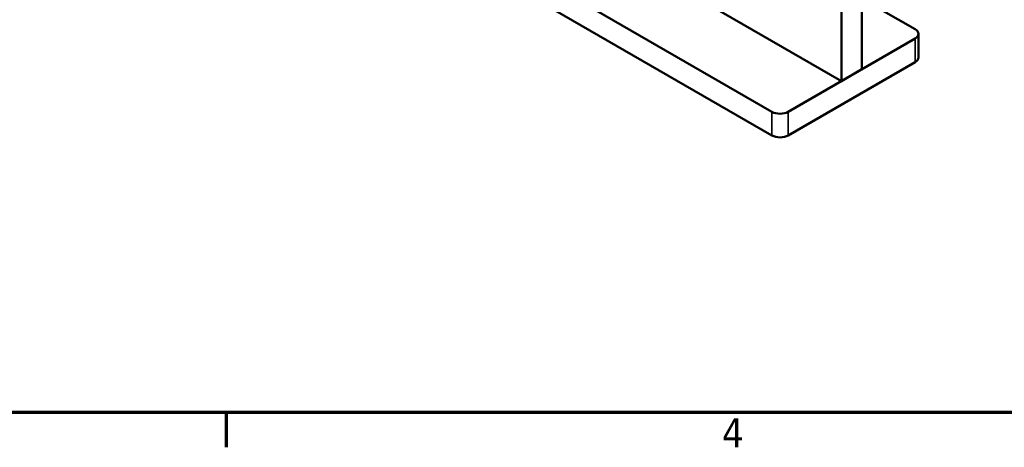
# Model space of a CAD drawing. Header units: millimetres. Extents: x 0 to 10500, y 0 to 7425.
# Tile 8 of 45: x 3143 to 4846, y 190 to 929. Entities that reach past the tile are written whole.
import ezdxf

# ---------------------------------------------------------------- set-up
doc = ezdxf.new("R2010")
doc.units = ezdxf.units.MM
doc.header["$LTSCALE"] = 25
for name, color, linetype, lineweight in [('Border (ISO)', 7, 'Continuous', 70), ('Visible (ISO)', 7, 'Continuous', 50), ('Visible Narrow (ISO)', 7, 'Continuous', 35)]:
    doc.layers.add(name, color=color, linetype=linetype, lineweight=lineweight)
doc.styles.add('Label Text (ISO)', font='tahoma.ttf')

# ---------------------------------------------------------------- blocks, each defined once
blk = doc.blocks.new('Borders Default Border')
at = {"layer": 'Border (ISO)'}
blk.add_line((140, 10), (140, 7.6), dxfattribs=at)
at = {"layer": 'Border (ISO)', "flags": 128}
blk.add_lwpolyline([(10, 10), (10, 287), (410, 287), (410, 10), (10, 10)], dxfattribs=at)
at = {"layer": 'Border (ISO)', "insert": (174.302, 7.6), "char_height": 2, "attachment_point": 7, "style": 'Label Text (ISO)'}
blk.add_mtext('4', dxfattribs=at)

msp = doc.modelspace()

# ---------------------------------------------------------------- linework, layer by layer
at = {"layer": 'Visible (ISO)'}
for p, q in [((4443.665, 769.775), (1289.968, 2590.563)), ((1289.968, 2549.738), (4443.665, 728.951)), ((4599.228, 1520.952), (4599.228, 843.26)), ((4563.873, 1500.54), (4563.873, 822.848)), ((4242.139, 1008.601), (4563.873, 822.848)), ((4691.152, 912.662), (4599.228, 965.735)), ((4697.01, 863.672), (4697.01, 904.497)), ((4471.949, 769.775), (4691.152, 896.332)), ((4471.949, 728.951), (4691.152, 855.508)), ((4563.873, 822.848), (4599.228, 843.26))]:
    msp.add_line(p, q, dxfattribs=at)
for centre, major_axis, start_param, end_param in [((4574.479, 910.621), (25, 0), 6.14128825, 6.42508236), ((4677.01, 904.497), (20, 0), 5.49778714, 7.06858347), ((4677.01, 863.672), (20, 0), 5.49778714, 6.28318531), ((4457.807, 777.94), (20, 0), 3.92699082, 5.49778714), ((4457.807, 737.116), (20, 0), 3.92699082, 5.49778714)]:
    msp.add_ellipse(centre, major_axis=major_axis, ratio=0.57735027, start_param=start_param, end_param=end_param, dxfattribs=at)
at = {"layer": 'Visible Narrow (ISO)'}
for p, q in [((4691.152, 855.508), (4691.152, 896.332)), ((4443.665, 728.951), (4443.665, 769.775)), ((4471.949, 728.951), (4471.949, 769.775))]:
    msp.add_line(p, q, dxfattribs=at)

# ---------------------------------------------------------------- block references
at = {"xscale": 25, "yscale": 25, "zscale": 25}
msp.add_blockref('Borders Default Border', (0, 0), dxfattribs=at)

doc.saveas('drawing.dxf')
